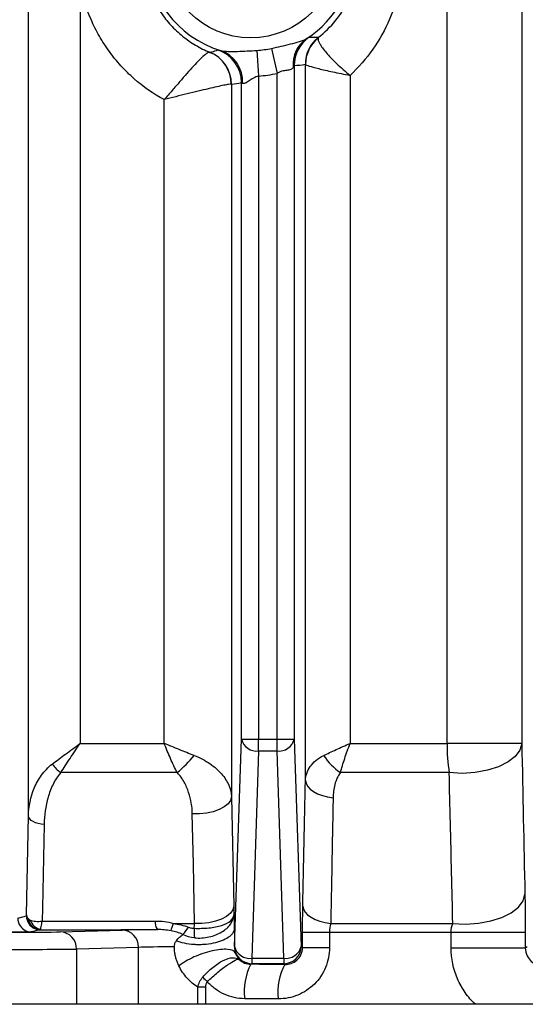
# Model space of a CAD drawing. Header units: millimetres. Extents: x -1087 to -132, y -334 to 655.
# Tile 21 of 63: x -575 to -560, y -266 to -237. Entities that reach past the tile are written whole.
import ezdxf

# ---------------------------------------------------------------- set-up
doc = ezdxf.new("R2010")
doc.units = ezdxf.units.MM

msp = doc.modelspace()

# ---------------------------------------------------------------- linework, layer by layer
at = {"color": 7, "linetype": 'Continuous', "lineweight": 25}
for p, q in [((-574.458, -260.456), (-574.458, -143.315)), ((-562.293, -258.349), (-562.293, -143.315)), ((-560.121, -143.315), (-560.121, -258.349)), ((-572.955, -236.292), (-572.955, -258.349)), ((-567.816, -238.207), (-567.768, -238.951)), ((-567.391, -238.148), (-567.234, -238.877)), ((-566.734, -238.648), (-566.734, -258.226)), ((-566.408, -259.429), (-566.408, -238.616)), ((-567.768, -238.951), (-567.768, -258.226)), ((-567.234, -258.226), (-567.234, -238.877)), ((-565.109, -238.934), (-565.109, -258.349)), ((-568.555, -239.191), (-568.555, -259.899)), ((-568.268, -258.226), (-568.268, -239.144)), ((-570.514, -258.349), (-570.514, -239.638)), ((-572.955, -258.349), (-570.514, -258.349)), ((-568.467, -264.251), (-568.268, -258.226)), ((-568.268, -258.226), (-567.768, -258.226)), ((-567.768, -258.226), (-567.234, -258.226)), ((-567.768, -258.57), (-567.768, -258.226)), ((-567.234, -258.57), (-567.234, -258.226)), ((-567.234, -258.226), (-566.734, -258.226)), ((-566.734, -258.226), (-566.534, -264.251)), ((-565.109, -258.349), (-562.293, -258.349)), ((-560.121, -258.349), (-562.293, -258.349)), ((-567.768, -258.57), (-567.968, -264.595)), ((-567.234, -258.57), (-567.768, -258.57)), ((-567.034, -264.595), (-567.234, -258.57)), ((-570.139, -259.199), (-573.517, -259.199)), ((-562.229, -259.199), (-565.39, -259.199)), ((-568.555, -259.899), (-568.491, -263.082)), ((-574.517, -263.332), (-574.458, -260.456)), ((-574.769, -263.428), (-574.517, -263.365)), ((-574.117, -263.765), (-574.369, -263.828)), ((-573.537, -263.827), (-571.734, -263.777)), ((-570.246, -263.582), (-569.628, -263.582)), ((-566.491, -264.283), (-566.491, -263.832)), ((-566.491, -263.832), (-565.709, -263.832)), ((-565.709, -263.832), (-565.709, -264.283)), ((-565.709, -263.832), (-562.174, -263.832)), ((-565.673, -263.582), (-562.125, -263.582)), ((-562.174, -263.832), (-560.019, -263.832)), ((-562.174, -264.29), (-562.174, -263.832)), ((-560.019, -263.832), (-560.019, -264.29)), ((-571.257, -264.277), (-573.06, -264.327)), ((-573.06, -264.327), (-573.06, -265.932)), ((-571.257, -265.932), (-571.257, -264.277)), ((-568.471, -264.254), (-568.467, -264.251)), ((-566.534, -264.251), (-566.491, -264.283)), ((-566.491, -264.283), (-565.709, -264.283)), ((-562.174, -264.29), (-560.019, -264.29)), ((-560.019, -264.29), (-559.967, -264.251)), ((-567.968, -264.595), (-567.034, -264.595)), ((-567.968, -264.595), (-567.968, -264.751)), ((-567.034, -264.595), (-567.034, -264.751)), ((-567.968, -264.751), (-567.992, -264.77)), ((-567.034, -264.751), (-567.968, -264.751)), ((-567.003, -264.774), (-567.034, -264.751)), ((-569.536, -265.932), (-569.536, -265.437)), ((-569.313, -265.437), (-569.536, -265.437)), ((-569.313, -265.437), (-569.313, -265.932)), ((-502.801, -265.932), (-635.443, -265.932))]:
    msp.add_line(p, q, dxfattribs=at)
at = {"color": 7, "linetype": 'Continuous', "lineweight": 25, "flags": 128}
for points in [[(-560.121, -258.349), (-560.174, -258.542), (-560.309, -258.725), (-560.518, -258.889), (-560.793, -259.026), (-561.118, -259.13), (-561.477, -259.196), (-561.854, -259.219), (-562.229, -259.199)], [(-566.408, -259.429), (-566.389, -259.515), (-566.342, -259.598), (-566.269, -259.677), (-566.172, -259.749), (-566.053, -259.811), (-565.916, -259.863), (-565.765, -259.903), (-565.604, -259.929)], [(-568.555, -259.899), (-568.584, -260.004), (-568.655, -260.104), (-568.766, -260.196), (-568.911, -260.274), (-569.085, -260.336), (-569.279, -260.378), (-569.486, -260.399), (-569.696, -260.399)], [(-569.628, -263.582), (-569.665, -261.853), (-569.696, -260.399)], [(-574.001, -260.706), (-574.09, -260.697), (-574.175, -260.679), (-574.253, -260.655), (-574.321, -260.623), (-574.378, -260.587), (-574.42, -260.546), (-574.447, -260.502), (-574.458, -260.456)], [(-574.001, -260.706), (-574.049, -263.126), (-574.056, -263.515)], [(-562.125, -263.582), (-561.752, -263.6), (-561.377, -263.576), (-561.019, -263.51), (-560.696, -263.406), (-560.424, -263.269), (-560.216, -263.105), (-560.083, -262.923), (-560.03, -262.732)], [(-568.491, -263.082), (-568.519, -263.187), (-568.59, -263.287), (-568.7, -263.378), (-568.845, -263.456), (-569.019, -263.518), (-569.213, -263.561), (-569.419, -263.582), (-569.628, -263.582)], [(-566.484, -263.082), (-566.465, -263.168), (-566.418, -263.252), (-566.344, -263.331), (-566.246, -263.402), (-566.126, -263.465), (-565.988, -263.517), (-565.835, -263.556), (-565.673, -263.582)]]:
    msp.add_lwpolyline(points, dxfattribs=at)
at = {"color": 7, "linetype": 'Continuous', "lineweight": 25}
msp.add_circle((-568.001, -235.332), 2.509, dxfattribs=at)
for centre, radius, start, end in [((-568.001, -235.332), 3.009, 106.9984, 253.0016), ((-568.001, -235.332), 3.009, 302.8075, 57.1925), ((-565.856, -238.615), 0.914, 124.3051, 185.3762), ((-565.734, -238.648), 1, 124.3851, 180.0117), ((-565.411, -238.611), 1, 128.3366, 180.0165), ((-565.415, -238.622), 0.993, 129.1175, 179.6445), ((-569.561, -239.185), 0.996, 359.6881, 67.7694), ((-569.556, -239.191), 1, 0.0024, 68.0274), ((-569.268, -239.144), 1, 0.0063, 71.5818), ((-569.187, -239.111), 0.953, 356.7266, 71.2085), ((-568.001, -235.332), 2.881, 273.6811, 282.2121), ((-568.001, -235.332), 3.627, 273.6811, 282.2121), ((-567.823, -258.114), 0.459, 194.0608, 276.8231), ((-567.179, -258.114), 0.459, 263.1769, 345.9392), ((-556.847, -258.371), 5.446, 179.7761, 188.7534), ((-572.893, -258.324), 1.075, 215.5752, 234.5176), ((-572.358, -256.502), 3.492, 309.4312, 321.0077), ((-564.373, -257.717), 1.798, 213.1235, 235.5414), ((-574.369, -263.428), 0.4, 180.0172, 216.1884), ((-574.313, -263.299), 0.207, 189.1036, 242.1943), ((-574.117, -263.365), 0.4, 180.0121, 246.8579), ((-574.093, -263.386), 0.379, 188.8629, 267.8802), ((-574.022, -263.352), 0.408, 198.6153, 258.5164), ((-570.378, -263.546), 0.397, 174.9411, 212.8372), ((-574.369, -263.428), 0.4, 216.1824, 269.9743), ((-574.117, -263.365), 0.4, 246.866, 269.9809), ((-573.55, -264.317), 0.49, 358.852, 88.436), ((-571.748, -264.267), 0.49, 358.852, 88.436), ((-575.412, -262.045), 5.389, 341.0443, 343.4248), ((-574.13, -260.537), 5.353, 321.0259, 323.8908), ((-567.596, -263.817), 2.046, 177.3573, 185.1315), ((-568.022, -264.14), 0.459, 194.0608, 276.8231), ((-567.967, -264.251), 0.5, 180.0536, 269.9311), ((-566.979, -264.14), 0.459, 263.1769, 345.9392), ((-567.035, -264.251), 0.5, 270.0689, 359.9464), ((-566.567, -265.543), 1.622, 151.5119, 188.0037), ((-565.688, -265.55), 1.526, 149.4737, 188.4593), ((-566.683, -262.543), 3.755, 223.8204, 226.7268)]:
    msp.add_arc(centre, radius, start, end, dxfattribs=at)
for centre, major_axis, ratio, start_param, end_param in [((-567.079, -235.332), (3.844, 0), 0.866113, 4.802147, 4.887018), ((-569.256, -235.332), (4.511, 0), 0.866113, 4.868374, 4.933314), ((-574.967, -263.823), (1.5, 0), 0.008727, 4.525929, 5.977753), ((-580.501, -263.172), (68.234, 0), 0.008727, 4.806229, 4.856352), ((-566.489, -263.792), (5.5, 0), 0.008727, 2.446193, 2.83616), ((-574.967, -264.323), (2, 0), 0.006545, 4.712389, 5.977753), ((-566.489, -264.292), (5, 0), 0.0096, 2.412079, 2.83616), ((-580.501, -266.553), (69.25, 0), 0.026186, 1.37462, 1.389173), ((-580.501, -267.553), (68.25, 0), 0.02657, 1.37462, 1.389173)]:
    msp.add_ellipse(centre, major_axis=major_axis, ratio=ratio, start_param=start_param, end_param=end_param, dxfattribs=at)
for points, knots in [([(-565.109, -231.73), (-564.863, -231.959), (-564.645, -232.211), (-564.259, -232.758), (-564.094, -233.055), (-563.828, -233.669), (-563.726, -233.992), (-563.589, -234.656), (-563.555, -234.991), (-563.554, -235.665), (-563.589, -236.006), (-563.725, -236.669), (-563.829, -236.995), (-564.094, -237.61), (-564.257, -237.901), (-564.642, -238.45), (-564.863, -238.705), (-565.109, -238.934)], [0, 0, 0, 0, 0.125, 0.125, 0.25, 0.25, 0.375, 0.375, 0.5, 0.5, 0.625, 0.625, 0.75, 0.75, 0.875, 0.875, 1, 1, 1, 1]), ([(-569.185, -232.4), (-569.327, -232.458), (-569.467, -232.528), (-569.732, -232.685), (-569.859, -232.773), (-570.219, -233.064), (-570.435, -233.298), (-570.784, -233.813), (-570.923, -234.102), (-571.061, -234.55), (-571.096, -234.703), (-571.143, -235.014), (-571.155, -235.173), (-571.155, -235.647), (-571.107, -235.964), (-570.923, -236.562), (-570.784, -236.851), (-570.522, -237.237), (-570.426, -237.359), (-570.214, -237.589), (-570.099, -237.697), (-569.858, -237.892), (-569.732, -237.979), (-569.467, -238.136), (-569.327, -238.205), (-569.185, -238.264)], [0, 0, 0, 0, 0.0625, 0.0625, 0.125, 0.125, 0.25, 0.25, 0.375, 0.375, 0.4375, 0.4375, 0.5, 0.5, 0.625, 0.625, 0.75, 0.75, 0.8125, 0.8125, 0.875, 0.875, 0.9375, 0.9375, 1, 1, 1, 1]), ([(-566.031, -237.826), (-565.847, -237.683), (-565.68, -237.52), (-565.379, -237.152), (-565.249, -236.95), (-565.037, -236.523), (-564.954, -236.293), (-564.842, -235.819), (-564.814, -235.573), (-564.814, -235.088), (-564.842, -234.848), (-564.954, -234.371), (-565.035, -234.145), (-565.247, -233.716), (-565.379, -233.513), (-565.677, -233.148), (-565.845, -232.983), (-566.031, -232.838)], [0, 0, 0, 0, 0.125, 0.125, 0.25, 0.25, 0.375, 0.375, 0.5, 0.5, 0.625, 0.625, 0.75, 0.75, 0.875, 0.875, 1, 1, 1, 1]), ([(-570.514, -239.638), (-570.829, -239.468), (-571.12, -239.265), (-571.522, -238.913), (-571.65, -238.786), (-571.891, -238.522), (-572.115, -238.246), (-572.308, -237.948), (-572.486, -237.638), (-572.567, -237.476), (-572.781, -236.983), (-572.886, -236.643), (-572.955, -236.292)], [0, 0, 0, 0, 0.25, 0.25, 0.375, 0.375, 0.5, 0.625, 0.625, 0.75, 0.75, 1, 1, 1, 1]), ([(-567.391, -238.148), (-567.205, -238.108), (-567.019, -238.066), (-566.751, -237.999), (-566.664, -237.976), (-566.502, -237.924), (-566.428, -237.896), (-566.371, -237.861)], [0, 0, 0, 0, 0.5, 0.5, 0.75, 0.75, 1, 1, 1, 1]), ([(-566.299, -237.823), (-566.28, -237.824), (-566.26, -237.825), (-566.241, -237.825), (-566.172, -237.828), (-566.101, -237.828), (-566.031, -237.826)], [0, 0, 0, 0, 0.002, 0.002, 0.002, 0.009263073, 0.009263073, 0.009263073, 0.009263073]), ([(-566.041, -237.851), (-566.048, -237.886), (-566.031, -237.94), (-565.951, -238.084), (-565.889, -238.171), (-565.723, -238.369), (-565.621, -238.476), (-565.443, -238.646), (-565.38, -238.703), (-565.249, -238.818), (-565.18, -238.877), (-565.109, -238.934)], [0, 0, 0, 0, 0.25, 0.25, 0.5, 0.5, 0.75, 0.75, 0.875, 0.875, 1, 1, 1, 1]), ([(-569.185, -238.264), (-569.2, -238.259), (-569.222, -238.265), (-569.279, -238.297), (-569.315, -238.323), (-569.436, -238.427), (-569.54, -238.533), (-569.782, -238.798), (-569.919, -238.954), (-570.138, -239.205), (-570.211, -239.29), (-570.361, -239.463), (-570.439, -239.552), (-570.514, -239.638)], [0, 0, 0, 0, 0.125, 0.125, 0.25, 0.25, 0.5, 0.5, 0.75, 0.75, 0.875, 0.875, 1, 1, 1, 1]), ([(-569.181, -238.264), (-569.163, -238.259), (-569.144, -238.254), (-569.125, -238.248), (-569.067, -238.232), (-569.009, -238.214), (-568.952, -238.195)], [0, 0, 0, 0, 0.002, 0.002, 0.002, 0.008241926, 0.008241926, 0.008241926, 0.008241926]), ([(-568.88, -238.209), (-568.819, -238.226), (-568.738, -238.233), (-568.567, -238.239), (-568.476, -238.238), (-568.198, -238.231), (-568.007, -238.22), (-567.816, -238.207)], [0, 0, 0, 0, 0.25, 0.25, 0.5, 0.5, 1, 1, 1, 1]), ([(-566.408, -238.616), (-566.401, -238.626), (-566.365, -238.642), (-566.233, -238.684), (-566.14, -238.709), (-565.906, -238.767), (-565.768, -238.798), (-565.534, -238.849), (-565.453, -238.865), (-565.285, -238.899), (-565.197, -238.917), (-565.109, -238.934)], [0, 0, 0, 0, 0.25, 0.25, 0.5, 0.5, 0.75, 0.75, 0.875, 0.875, 1, 1, 1, 1]), ([(-567.768, -238.951), (-567.822, -238.962), (-567.872, -238.984), (-567.964, -239.037), (-568.006, -239.066), (-568.085, -239.12), (-568.122, -239.146), (-568.189, -239.176), (-568.217, -239.18), (-568.236, -239.165)], [0, 0, 0, 0, 0.25, 0.25, 0.5, 0.5, 0.75, 0.75, 1, 1, 1, 1]), ([(-566.765, -238.701), (-566.781, -238.729), (-566.805, -238.75), (-566.868, -238.777), (-566.906, -238.783), (-566.993, -238.793), (-567.041, -238.798), (-567.14, -238.825), (-567.189, -238.847), (-567.234, -238.877)], [0, 0, 0, 0, 0.25, 0.25, 0.5, 0.5, 0.75, 0.75, 1, 1, 1, 1]), ([(-568.566, -239.191), (-568.579, -239.189), (-568.604, -239.191), (-568.677, -239.202), (-568.725, -239.21), (-568.897, -239.245), (-569.053, -239.28), (-569.418, -239.366), (-569.627, -239.416), (-569.955, -239.498), (-570.066, -239.525), (-570.289, -239.581), (-570.403, -239.61), (-570.514, -239.638)], [0, 0, 0, 0, 0.125, 0.125, 0.25, 0.25, 0.5, 0.5, 0.75, 0.75, 0.875, 0.875, 1, 1, 1, 1]), ([(-573.767, -258.949), (-573.644, -258.856), (-573.515, -258.758), (-573.243, -258.557), (-573.098, -258.452), (-572.955, -258.349)], [0, 0, 0, 0, 0.5, 0.5, 1, 1, 1, 1]), ([(-573.517, -259.199), (-573.433, -259.067), (-573.344, -258.929), (-573.156, -258.644), (-573.055, -258.495), (-572.955, -258.349)], [0, 0, 0, 0, 0.5, 0.5, 1, 1, 1, 1]), ([(-569.643, -258.699), (-569.783, -258.646), (-569.927, -258.589), (-570.221, -258.471), (-570.369, -258.41), (-570.514, -258.349)], [0, 0, 0, 0, 0.5, 0.5, 1, 1, 1, 1]), ([(-570.139, -259.199), (-570.203, -259.069), (-570.267, -258.931), (-570.393, -258.645), (-570.455, -258.496), (-570.514, -258.349)], [0, 0, 0, 0, 0.5, 0.5, 1, 1, 1, 1]), ([(-565.878, -258.699), (-565.77, -258.646), (-565.649, -258.589), (-565.39, -258.471), (-565.251, -258.41), (-565.109, -258.349)], [0, 0, 0, 0, 0.5, 0.5, 1, 1, 1, 1]), ([(-565.39, -259.199), (-565.356, -259.069), (-565.315, -258.931), (-565.22, -258.645), (-565.167, -258.496), (-565.109, -258.349)], [0, 0, 0, 0, 0.5, 0.5, 1, 1, 1, 1]), ([(-574.458, -260.456), (-574.45, -260.177), (-574.398, -259.906), (-574.235, -259.518), (-574.166, -259.391), (-573.994, -259.155), (-573.893, -259.045), (-573.767, -258.949)], [0, 0, 0, 0, 0.5, 0.5, 0.75, 0.75, 1, 1, 1, 1]), ([(-569.643, -258.699), (-569.471, -258.766), (-569.32, -258.846), (-569.052, -259.029), (-568.94, -259.129), (-568.758, -259.338), (-568.687, -259.449), (-568.588, -259.673), (-568.561, -259.786), (-568.555, -259.899)], [0, 0, 0, 0, 0.25, 0.25, 0.5, 0.5, 0.75, 0.75, 1, 1, 1, 1]), ([(-566.408, -259.429), (-566.401, -259.285), (-566.356, -259.15), (-566.183, -258.899), (-566.052, -258.785), (-565.878, -258.699)], [0, 0, 0, 0, 0.5, 0.5, 1, 1, 1, 1]), ([(-573.517, -259.199), (-573.612, -259.303), (-573.684, -259.418), (-573.805, -259.66), (-573.852, -259.788), (-573.961, -260.173), (-573.995, -260.437), (-574.001, -260.706)], [0, 0, 0, 0, 0.25, 0.25, 0.5, 0.5, 1, 1, 1, 1]), ([(-569.696, -260.399), (-569.7, -260.188), (-569.735, -259.976), (-569.837, -259.67), (-569.879, -259.569), (-569.988, -259.373), (-570.053, -259.281), (-570.139, -259.199)], [0, 0, 0, 0, 0.5, 0.5, 0.75, 0.75, 1, 1, 1, 1]), ([(-565.39, -259.199), (-565.473, -259.301), (-565.522, -259.422), (-565.586, -259.669), (-565.601, -259.798), (-565.604, -259.929)], [0, 0, 0, 0, 0.5, 0.5, 1, 1, 1, 1]), ([(-562.125, -263.582), (-562.148, -262.607), (-562.171, -261.633), (-562.194, -260.659), (-562.206, -260.172), (-562.218, -259.686), (-562.229, -259.199)], [0, 0, 0, 0, 0.0034, 0.0034, 0.0034, 0.005097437, 0.005097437, 0.005097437, 0.005097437]), ([(-565.604, -259.929), (-565.615, -260.501), (-565.626, -261.074), (-565.636, -261.646), (-565.649, -262.292), (-565.661, -262.937), (-565.673, -263.582)], [0, 0, 0, 0, 0.002, 0.002, 0.002, 0.004253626, 0.004253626, 0.004253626, 0.004253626]), ([(-560.03, -262.732), (-560.026, -262.899), (-560.023, -263.075), (-560.02, -263.445), (-560.019, -263.638), (-560.019, -263.832)], [0, 0, 0, 0, 0.5, 0.5, 1, 1, 1, 1]), ([(-566.491, -263.832), (-566.491, -263.7), (-566.491, -263.571), (-566.488, -263.318), (-566.486, -263.196), (-566.484, -263.082)], [0, 0, 0, 0, 0.5, 0.5, 1, 1, 1, 1]), ([(-574.409, -263.482), (-574.366, -263.501), (-574.312, -263.514), (-574.192, -263.525), (-574.124, -263.523), (-574.056, -263.515)], [0, 0, 0, 0, 0.5, 0.5, 1, 1, 1, 1]), ([(-574.103, -263.752), (-574.1, -263.736), (-574.094, -263.707), (-574.078, -263.626), (-574.068, -263.573), (-574.056, -263.515)], [0, 0, 0, 0, 0.5, 0.5, 1, 1, 1, 1]), ([(-569.64, -263.723), (-569.499, -263.728), (-569.355, -263.724), (-569.082, -263.698), (-568.954, -263.675), (-568.737, -263.608), (-568.649, -263.564), (-568.525, -263.459), (-568.491, -263.399), (-568.487, -263.337)], [0, 0, 0, 0, 0.25, 0.25, 0.5, 0.5, 0.75, 0.75, 1, 1, 1, 1]), ([(-569.634, -264), (-569.492, -264.013), (-569.348, -264.003), (-569.077, -263.944), (-568.949, -263.894), (-568.734, -263.766), (-568.646, -263.688), (-568.524, -263.517), (-568.49, -263.427), (-568.487, -263.337)], [0, 0, 0, 0, 0.25, 0.25, 0.5, 0.5, 0.75, 0.75, 1, 1, 1, 1]), ([(-574.369, -263.828), (-574.373, -263.829), (-574.4, -263.83), (-574.493, -263.832), (-574.559, -263.833), (-574.721, -263.834), (-574.817, -263.835), (-575.023, -263.836), (-575.134, -263.836), (-575.245, -263.836)], [0, 0, 0, 0, 0.25, 0.25, 0.5, 0.5, 0.75, 0.75, 1, 1, 1, 1]), ([(-568.476, -263.74), (-568.479, -263.784), (-568.496, -263.828), (-568.541, -263.891), (-568.559, -263.912), (-568.601, -263.952), (-568.625, -263.971), (-568.706, -264.027), (-568.772, -264.06), (-568.921, -264.117), (-569.003, -264.141), (-569.18, -264.178), (-569.273, -264.19), (-569.415, -264.199), (-569.463, -264.2), (-569.559, -264.2), (-569.606, -264.199), (-569.747, -264.189), (-569.838, -264.176), (-570.009, -264.139), (-570.088, -264.115), (-570.158, -264.086)], [0, 0, 0, 0, 0.125, 0.125, 0.1875, 0.1875, 0.25, 0.25, 0.375, 0.375, 0.5, 0.5, 0.625, 0.625, 0.6875, 0.6875, 0.75, 0.75, 0.875, 0.875, 1, 1, 1, 1]), ([(-569.805, -263.692), (-569.775, -263.703), (-569.744, -263.711), (-569.713, -263.716), (-569.689, -263.72), (-569.664, -263.722), (-569.64, -263.723)], [0, 0, 0, 0, 0.0000952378, 0.0000952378, 0.0000952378, 0.0001697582, 0.0001697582, 0.0001697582, 0.0001697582]), ([(-568.476, -263.74), (-568.476, -263.76), (-568.475, -263.8), (-568.474, -263.882), (-568.472, -263.987), (-568.472, -264.096), (-568.471, -264.185), (-568.471, -264.231), (-568.471, -264.254)], [0, 0, 0, 0, 0.124575, 0.249756, 0.498169, 0.743295, 0.870163, 1, 1, 1, 1]), ([(-570.216, -264.26), (-570.216, -264.25), (-570.216, -264.231), (-570.212, -264.195), (-570.2, -264.156), (-570.18, -264.119), (-570.165, -264.097), (-570.158, -264.086)], [0, 0, 0, 0, 0.131279, 0.255654, 0.49589, 0.744551, 1, 1, 1, 1]), ([(-570.158, -264.086), (-570.13, -264.044), (-570.099, -264.011), (-570.035, -263.952), (-570.002, -263.927), (-569.968, -263.904)], [0, 0, 0, 0, 0.5, 0.5, 1, 1, 1, 1]), ([(-570.086, -264.816), (-570.101, -264.783), (-570.13, -264.719), (-570.164, -264.618), (-570.192, -264.509), (-570.208, -264.412), (-570.215, -264.327), (-570.216, -264.282), (-570.216, -264.26)], [0, 0, 0, 0, 0.1961968, 0.3850651, 0.5684576, 0.7776891, 0.8864323, 1, 1, 1, 1]), ([(-568.439, -264.443), (-568.471, -264.385), (-568.553, -264.348), (-568.793, -264.325), (-568.951, -264.34), (-569.294, -264.417), (-569.479, -264.48), (-569.818, -264.634), (-569.971, -264.725), (-570.086, -264.816)], [0, 0, 0, 0, 0.25, 0.25, 0.5, 0.5, 0.75, 0.75, 1, 1, 1, 1]), ([(-568.471, -264.254), (-568.471, -264.254), (-568.471, -264.274), (-568.469, -264.313), (-568.461, -264.364), (-568.452, -264.406), (-568.444, -264.431), (-568.439, -264.443)], [0, 0, 0, 0, 0.000088, 0.253663, 0.495997, 0.744914, 1, 1, 1, 1]), ([(-565.709, -264.283), (-565.709, -264.383), (-565.718, -264.481), (-565.757, -264.673), (-565.786, -264.769), (-565.861, -264.95), (-565.907, -265.036), (-566.016, -265.199), (-566.079, -265.276), (-566.286, -265.481), (-566.452, -265.591), (-566.808, -265.737), (-567.002, -265.775), (-567.198, -265.774)], [0, 0, 0, 0, 0.125, 0.125, 0.25, 0.25, 0.375, 0.375, 0.5, 0.5, 0.75, 0.75, 1, 1, 1, 1]), ([(-567.003, -264.774), (-566.881, -264.777), (-566.758, -264.736), (-566.611, -264.61), (-566.568, -264.555), (-566.508, -264.429), (-566.491, -264.357), (-566.491, -264.283)], [0, 0, 0, 0, 0.5, 0.5, 0.75, 0.75, 1, 1, 1, 1]), ([(-561.469, -265.932), (-561.579, -265.828), (-561.678, -265.714), (-561.852, -265.466), (-561.928, -265.33), (-562.11, -264.909), (-562.174, -264.601), (-562.174, -264.29)], [0, 0, 0, 0, 0.25, 0.25, 0.5, 0.5, 1, 1, 1, 1]), ([(-560.019, -264.29), (-560.019, -264.376), (-559.998, -264.456), (-559.933, -264.589), (-559.89, -264.642), (-559.751, -264.765), (-559.646, -264.802), (-559.541, -264.806)], [0, 0, 0, 0, 0.25, 0.25, 0.5, 0.5, 1, 1, 1, 1]), ([(-569.393, -265.143), (-569.303, -265.039), (-569.204, -264.942), (-569.001, -264.776), (-568.896, -264.707), (-568.699, -264.61), (-568.606, -264.582), (-568.446, -264.572), (-568.379, -264.59), (-568.332, -264.627)], [0, 0, 0, 0, 0.25, 0.25, 0.5, 0.5, 0.75, 0.75, 1, 1, 1, 1]), ([(-569.257, -265.277), (-569.161, -265.179), (-569.058, -265.086), (-568.857, -264.918), (-568.758, -264.843), (-568.584, -264.724), (-568.509, -264.678), (-568.393, -264.624), (-568.353, -264.615), (-568.332, -264.627)], [0, 0, 0, 0, 0.25, 0.25, 0.5, 0.5, 0.75, 0.75, 1, 1, 1, 1]), ([(-568.439, -264.443), (-568.426, -264.484), (-568.409, -264.517), (-568.373, -264.577), (-568.353, -264.603), (-568.332, -264.627)], [0, 0, 0, 0, 0.5, 0.5, 1, 1, 1, 1]), ([(-569.536, -265.437), (-569.65, -265.36), (-569.754, -265.272), (-569.939, -265.067), (-570.022, -264.949), (-570.086, -264.816)], [0, 0, 0, 0, 0.5, 0.5, 1, 1, 1, 1]), ([(-568.173, -265.769), (-568.276, -265.769), (-568.377, -265.757), (-568.575, -265.714), (-568.673, -265.681), (-568.859, -265.596), (-568.947, -265.545), (-569.112, -265.423), (-569.189, -265.353), (-569.257, -265.277)], [0, 0, 0, 0, 0.25, 0.25, 0.5, 0.5, 0.75, 0.75, 1, 1, 1, 1])]:
    msp.add_open_spline(points, degree=3, knots=knots, dxfattribs=at)
for points in [[(-566.371, -237.861), (-566.327, -237.836), (-566.303, -237.823), (-566.299, -237.823)], [(-566.031, -237.826), (-566.036, -237.832), (-566.039, -237.84), (-566.041, -237.851)], [(-569.185, -238.264), (-569.183, -238.264), (-569.182, -238.264), (-569.181, -238.264)], [(-568.952, -238.195), (-568.947, -238.194), (-568.924, -238.199), (-568.88, -238.209)], [(-566.734, -238.648), (-566.736, -238.649), (-566.748, -238.671), (-566.765, -238.701)], [(-566.408, -238.616), (-566.409, -238.612), (-566.41, -238.611), (-566.411, -238.611)], [(-568.555, -239.191), (-568.557, -239.191), (-568.56, -239.191), (-568.566, -239.191)], [(-568.236, -239.165), (-568.255, -239.151), (-568.266, -239.143), (-568.268, -239.144)], [(-560.121, -258.349), (-560.09, -259.81), (-560.06, -261.271), (-560.03, -262.732)], [(-566.484, -263.082), (-566.459, -261.864), (-566.433, -260.646), (-566.408, -259.429)], [(-568.491, -263.082), (-568.489, -263.164), (-568.488, -263.249), (-568.487, -263.337)], [(-574.517, -263.365), (-574.517, -263.354), (-574.517, -263.343), (-574.517, -263.332)], [(-574.517, -263.365), (-574.515, -263.391), (-574.498, -263.418), (-574.467, -263.444)], [(-574.467, -263.444), (-574.451, -263.458), (-574.432, -263.471), (-574.409, -263.482)], [(-574.056, -263.515), (-572.959, -263.514), (-571.864, -263.512), (-570.773, -263.511)], [(-570.773, -263.511), (-570.595, -263.511), (-570.419, -263.531), (-570.246, -263.582)], [(-568.487, -263.337), (-568.482, -263.455), (-568.479, -263.59), (-568.476, -263.74)], [(-574.107, -263.765), (-574.113, -263.765), (-574.117, -263.765), (-574.117, -263.765)], [(-574.103, -263.752), (-574.105, -263.76), (-574.107, -263.764), (-574.107, -263.765)], [(-570.314, -263.795), (-570.45, -263.769), (-570.582, -263.76), (-570.712, -263.761)], [(-569.968, -263.904), (-570.079, -263.854), (-570.197, -263.818), (-570.314, -263.795)], [(-570.246, -263.582), (-570.096, -263.604), (-569.948, -263.64), (-569.805, -263.692)], [(-569.64, -263.723), (-569.637, -263.673), (-569.634, -263.626), (-569.628, -263.582)], [(-565.673, -263.582), (-565.695, -263.655), (-565.709, -263.742), (-565.709, -263.832)], [(-562.174, -263.832), (-562.174, -263.74), (-562.155, -263.652), (-562.125, -263.582)], [(-569.634, -264), (-569.751, -263.99), (-569.865, -263.958), (-569.968, -263.904)], [(-568.332, -264.627), (-568.24, -264.718), (-568.117, -264.768), (-567.992, -264.77)], [(-569.536, -265.437), (-569.514, -265.329), (-569.465, -265.227), (-569.393, -265.143)], [(-569.257, -265.277), (-569.297, -265.32), (-569.313, -265.379), (-569.313, -265.437)]]:
    msp.add_open_spline(points, degree=3, dxfattribs=at)

doc.saveas('drawing.dxf')
